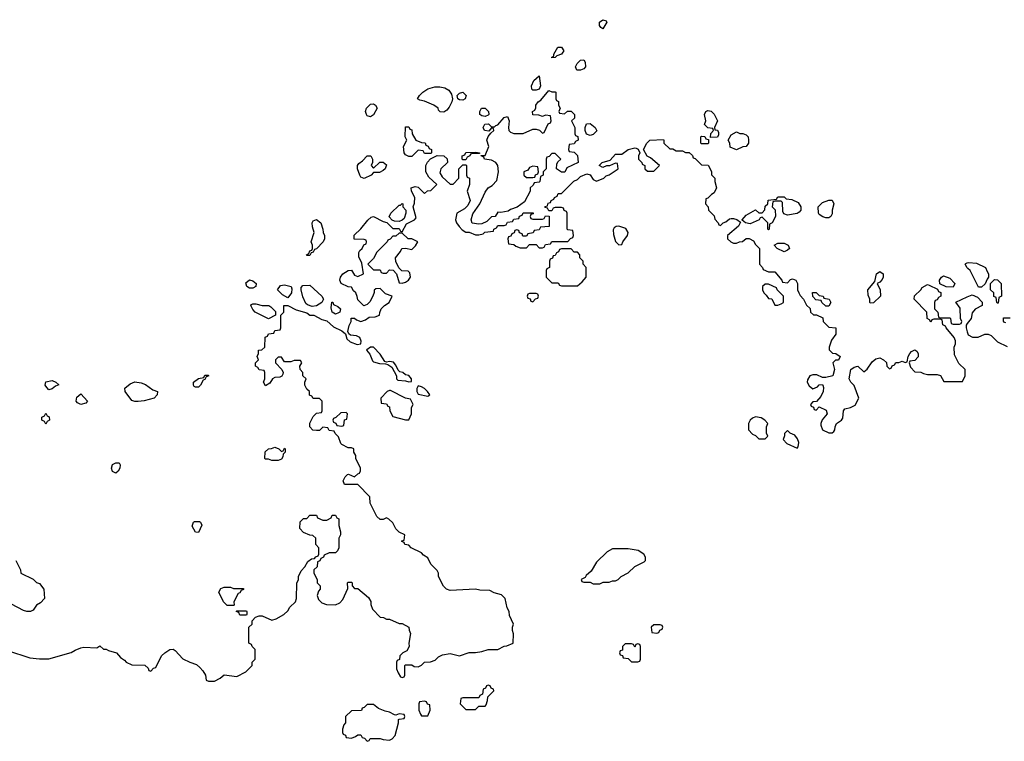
# Model space of a CAD drawing. Header units: inches. Extents: x 2386215 to 2556187, y 580866 to 760840.
# Tile 77 of 203: x 2434046 to 2440232, y 683694 to 688226. Entities that reach past the tile are written whole.
import ezdxf

# ---------------------------------------------------------------- set-up
doc = ezdxf.new("R2010")
doc.units = ezdxf.units.IN
doc.header["$MEASUREMENT"] = 0
doc.layers.add('C4638', color=7, linetype='Continuous')
doc.layers.add('C4648', color=7, linetype='Continuous')

msp = doc.modelspace()

# ---------------------------------------------------------------- linework, layer by layer
at = {"layer": 'C4638', "color": 5, "elevation": 80}
for points in [[(2437710, 688168), (2437696.4, 688176.4), (2437689, 688189), (2437689.3, 688210), (2437710, 688226), (2437730, 688218), (2437734, 688210)], [(2437390, 687986), (2437388.7, 687990), (2437402, 687998), (2437402, 688010), (2437426.8, 688053.2), (2437450, 688054), (2437464, 688030), (2437458.8, 688021.2), (2437450.3, 688009.7), (2437420.7, 687999.3), (2437410, 687989)], [(2437570, 687908.7), (2437546, 687910), (2437538, 687930), (2437548, 687950), (2437570, 687972), (2437590, 687974), (2437599.6, 687959.6), (2437602, 687930), (2437590, 687918)], [(2437290, 687782.7), (2437270, 687784), (2437264, 687790), (2437261.2, 687810), (2437276.4, 687843.6), (2437310, 687874), (2437317.3, 687810), (2437310, 687789.2)], [(2436710, 687646), (2436687.3, 687647.3), (2436678, 687658), (2436675.3, 687670), (2436648, 687690), (2436590, 687715.3), (2436560.4, 687720.4), (2436546, 687730), (2436558, 687750), (2436578, 687770), (2436610, 687791.3), (2436654.6, 687805.4), (2436685.4, 687805.4), (2436718, 687798), (2436742.8, 687782.8), (2436758, 687758), (2436766, 687730), (2436761, 687710), (2436743.5, 687676.5), (2436730, 687658)], [(2436830, 687721.2), (2436810, 687722), (2436798, 687730), (2436795.3, 687750), (2436810, 687764.7), (2436830, 687770.7), (2436850.8, 687750), (2436844.7, 687730)], [(2437390, 687774), (2437410, 687774), (2437414, 687770), (2437414, 687730), (2437418, 687718), (2437431.6, 687711.6), (2437432, 687690), (2437442, 687670), (2437434, 687650), (2437438, 687638), (2437470, 687634), (2437488.4, 687651.6), (2437510, 687652), (2437532, 687630), (2437531.6, 687608.4), (2437514, 687590), (2437534, 687550), (2437534, 687510), (2437538, 687498), (2437552.7, 687492.7), (2437554, 687470), (2437538, 687462), (2437530, 687446), (2437498, 687442), (2437494, 687410), (2437498, 687398), (2437530, 687394), (2437550, 687374), (2437554, 687330), (2437484.7, 687295.3), (2437472, 687268), (2437450, 687268), (2437418, 687290), (2437420.4, 687319.6), (2437427.3, 687332.7), (2437446, 687350), (2437410, 687386), (2437390, 687386), (2437372.7, 687367.3), (2437358, 687362), (2437354, 687350), (2437354, 687290), (2437334, 687270), (2437334, 687250), (2437318, 687242), (2437314, 687210), (2437310, 687206), (2437278, 687202), (2437272.7, 687187.3), (2437254, 687170), (2437254, 687150), (2437216.9, 687083.1), (2437171.3, 687048.7), (2437130, 687034), (2437116, 687024), (2437070, 687015.3), (2437050, 687018), (2437034, 686990), (2437010, 686988), (2436981, 686959), (2436950, 686944), (2436930, 686942), (2436888.9, 686948.9), (2436882, 686970), (2436893.6, 687006.4), (2436938, 687070), (2436970, 687142), (2436988.7, 687170), (2437014.6, 687185.4), (2437043.1, 687216.9), (2437055.3, 687270), (2437049.5, 687310), (2437037.2, 687330), (2437010, 687342.9), (2436966, 687350), (2436962, 687362), (2436946, 687370), (2436946, 687374), (2436970, 687374), (2436993.2, 687430), (2436982, 687470), (2436988.4, 687491.6), (2437006, 687514), (2437026, 687530), (2437022, 687542), (2437010, 687546), (2436994, 687526), (2436966, 687530), (2436958, 687550), (2436968, 687570), (2436992, 687572), (2437010, 687554), (2437030, 687554), (2437038, 687562), (2437050, 687564.7), (2437090, 687612), (2437110, 687618), (2437120.7, 687590), (2437116.3, 687550), (2437118.8, 687530), (2437130, 687518.8), (2437150, 687510.8), (2437210, 687512), (2437270, 687538), (2437290, 687538), (2437311.6, 687531.6), (2437330, 687514), (2437342, 687518), (2437367.3, 687572.7), (2437382, 687578), (2437386, 687590), (2437382, 687622), (2437350, 687626), (2437330, 687618), (2437307.3, 687627.3), (2437270, 687628), (2437268, 687650), (2437282, 687658), (2437288.4, 687671.6), (2437289, 687690), (2437304, 687710), (2437320.2, 687719.8), (2437370, 687782)], [(2436250, 687615.3), (2436230, 687622), (2436224, 687630), (2436219, 687650), (2436225.2, 687670), (2436250, 687696), (2436270, 687698), (2436282, 687690), (2436292, 687670), (2436270, 687628)], [(2436970, 687618), (2436950, 687622), (2436938, 687630), (2436938, 687650), (2436948, 687670), (2436970, 687671.3), (2436992, 687650), (2436994, 687630), (2436990, 687626)], [(2438386, 687486), (2438388, 687512), (2438406, 687530), (2438402, 687542), (2438370, 687546), (2438348.4, 687568.4), (2438358, 687590), (2438348.9, 687631.1), (2438358, 687650), (2438370, 687656), (2438390, 687651.3), (2438410, 687632), (2438431.1, 687591.1), (2438412, 687550), (2438414, 687534), (2438430, 687532), (2438436.9, 687516.9), (2438436.9, 687503.1), (2438430, 687488)], [(2436590, 687386), (2436582, 687402), (2436550, 687406), (2436510, 687366), (2436490, 687366), (2436470, 687378), (2436462, 687390), (2436458, 687430), (2436478, 687470), (2436468, 687490), (2436470, 687554), (2436490, 687554), (2436498, 687538), (2436510, 687534), (2436512, 687510), (2436534, 687470), (2436570, 687454), (2436592.7, 687452.7), (2436598, 687438), (2436612.7, 687432.7), (2436618, 687418), (2436634, 687410), (2436634, 687390), (2436630, 687386)], [(2437630, 687498), (2437607.3, 687507.3), (2437598, 687530), (2437598, 687550), (2437607.3, 687572.7), (2437630, 687574), (2437662, 687550), (2437671.6, 687528.4), (2437650, 687506)], [(2438330, 687446), (2438326, 687450), (2438326, 687490), (2438330, 687494), (2438351.6, 687491.6), (2438358, 687478), (2438374, 687474), (2438374, 687450), (2438370, 687446)], [(2438570, 687512), (2438590, 687512), (2438610, 687502), (2438622, 687490), (2438624.7, 687470), (2438624.7, 687450), (2438611.1, 687428.9), (2438590, 687428), (2438550, 687408), (2438510, 687426), (2438508, 687450), (2438498, 687470), (2438516.4, 687503.6), (2438550, 687522)], [(2436270, 687294), (2436308.7, 687331.3), (2436330, 687332), (2436350, 687314), (2436342, 687290), (2436330, 687278), (2436307.3, 687267.3), (2436270, 687266), (2436254, 687250), (2436210, 687228.7), (2436190, 687238), (2436184, 687250), (2436169.2, 687290), (2436169.1, 687310.9), (2436176.4, 687323.6), (2436200.4, 687339.6), (2436228.4, 687371.6), (2436252, 687370), (2436262, 687350), (2436262, 687330), (2436254, 687310)], [(2436830, 687346), (2436826, 687350), (2436826, 687370), (2436842, 687378), (2436848.4, 687391.6), (2436910, 687394), (2436934, 687390), (2436934, 687386), (2436890, 687386), (2436878, 687382), (2436874, 687370), (2436858, 687362), (2436850, 687346)], [(2437270, 687306), (2437250, 687298), (2437238, 687282), (2437214, 687270), (2437214, 687250), (2437230, 687234), (2437270, 687234), (2437282, 687238), (2437287.3, 687252.7), (2437302, 687258), (2437306, 687270), (2437302, 687302)], [(2436430, 686958), (2436400.4, 686960.4), (2436387.3, 686967.3), (2436368, 686988), (2436378, 687010), (2436430, 687062), (2436438, 687062), (2436450, 687072), (2436454, 687070), (2436454, 687050), (2436472, 687030), (2436472, 687010), (2436462, 686978), (2436450, 686966)], [(2438870, 686998), (2438847.3, 687007.3), (2438840.4, 687020.4), (2438838, 687078), (2438830, 687086), (2438790, 687086), (2438778, 687082), (2438774, 687050), (2438791.6, 687031.6), (2438794, 686990), (2438774, 686950), (2438758, 686942), (2438754, 686910), (2438750, 686906), (2438746, 686910), (2438746, 686950), (2438710, 686986), (2438698, 686982), (2438691.6, 686968.4), (2438635.3, 686944.7), (2438606, 686950), (2438586, 686966), (2438586, 686970), (2438610, 686998), (2438670, 687032), (2438690, 687014), (2438710, 687014), (2438727.3, 687032.7), (2438730, 687054), (2438746, 687070), (2438748, 687092), (2438802, 687098), (2438810, 687114), (2438850, 687114), (2438862, 687102), (2438896.9, 687096.9), (2438936.9, 687076.9), (2438954, 687050), (2438954, 687030), (2438943.6, 687016.4), (2438931.3, 687008.7)], [(2439110, 686982), (2439092, 686988), (2439070, 687002), (2439064, 687010), (2439062, 687050), (2439090, 687078), (2439130, 687092), (2439150, 687092), (2439162, 687070), (2439151.3, 687030), (2439150, 687006), (2439142, 686990), (2439130, 686982)], [(2435850, 686746), (2435848.7, 686750), (2435862, 686758), (2435870, 686774), (2435882, 686778), (2435886, 686790), (2435886, 686810), (2435878, 686830), (2435895.3, 686890), (2435884.7, 686924.7), (2435884, 686950), (2435890, 686962), (2435910, 686971.3), (2435938, 686950), (2435951.1, 686911.1), (2435952, 686890), (2435962, 686870), (2435962, 686850), (2435952, 686830), (2435910, 686786), (2435898, 686782), (2435890, 686766), (2435878, 686762), (2435870, 686746)], [(2436450, 686886), (2436430, 686886), (2436410, 686866), (2436390, 686866), (2436372.7, 686847.3), (2436358, 686842), (2436354, 686830), (2436290, 686766), (2436270, 686726), (2436234, 686690), (2436270, 686654), (2436310, 686654), (2436318, 686638), (2436330, 686634), (2436350, 686634), (2436370, 686654), (2436392, 686652), (2436414, 686630), (2436430, 686574), (2436450, 686572), (2436470, 686578), (2436488, 686590), (2436502, 686610), (2436496.4, 686636.4), (2436487.3, 686647.3), (2436448, 686648), (2436427.3, 686667.3), (2436408.4, 686708.4), (2436408, 686730), (2436438, 686770), (2436446, 686790), (2436470, 686792), (2436510, 686782), (2436533.6, 686806.4), (2436548, 686830), (2436510, 686848.7), (2436486, 686850)], [(2437810, 686929.4), (2437793.4, 686926.6), (2437780.5, 686919.5), (2437774.4, 686905.6), (2437776.8, 686876.8), (2437790, 686834), (2437810, 686812), (2437830, 686814), (2437835.3, 686830), (2437865.2, 686870), (2437869.2, 686890), (2437853.8, 686913.8)], [(2438850, 686768.7), (2438806, 686790), (2438786, 686810), (2438810, 686822), (2438850, 686822), (2438874, 686810), (2438882, 686790), (2438870, 686778)], [(2437510, 686786), (2437450, 686786), (2437438, 686782), (2437432, 686768), (2437418, 686762), (2437410, 686746), (2437398, 686742), (2437392.7, 686727.3), (2437378, 686722), (2437374, 686710), (2437374, 686670), (2437358, 686662), (2437354, 686650), (2437354, 686610), (2437390, 686574), (2437430, 686574), (2437438, 686558), (2437450, 686554), (2437550, 686554), (2437580.4, 686579.6), (2437606, 686610), (2437606, 686670), (2437586, 686690), (2437586, 686710), (2437566, 686730), (2437566, 686750), (2437550, 686766), (2437530, 686766)], [(2439390, 686446), (2439388, 686450), (2439388, 686470), (2439376.4, 686496.4), (2439375.3, 686530), (2439418, 686582), (2439429.3, 686630.7), (2439450, 686644.7), (2439471.3, 686630), (2439471.3, 686610), (2439465.4, 686594.6), (2439450, 686578), (2439434, 686570), (2439452, 686530), (2439454, 686490), (2439410, 686448)], [(2435490, 686540.9), (2435474, 686550), (2435467, 686573), (2435490, 686591.3), (2435510, 686586), (2435532, 686570), (2435530, 686549.4), (2435510, 686540.9)], [(2435730, 686479), (2435697.5, 686497.5), (2435666, 686530), (2435684, 686556), (2435710, 686561), (2435751.3, 686551.3), (2435756, 686536), (2435754.8, 686510)], [(2438750, 686566), (2438730, 686566), (2438714, 686550), (2438714, 686530), (2438722, 686510), (2438736.9, 686496.9), (2438750, 686474), (2438772, 686472), (2438790, 686434), (2438810, 686434), (2438830, 686442), (2438846, 686450), (2438846, 686490), (2438806, 686530), (2438802, 686542)], [(2439910, 686546), (2439868, 686548), (2439827.3, 686567.3), (2439826, 686590), (2439838, 686610), (2439850, 686618), (2439890, 686602), (2439922, 686570)], [(2435884.5, 686424.5), (2435854.5, 686434.5), (2435844.1, 686444.1), (2435825.6, 686485.6), (2435814, 686530), (2435815.3, 686544.7), (2435824, 686556), (2435870, 686558), (2435944.7, 686490), (2435954, 686470), (2435944.7, 686450), (2435910, 686429.2)], [(2437290, 686506), (2437250, 686506), (2437238, 686502), (2437234, 686490), (2437238, 686478), (2437252.7, 686472.7), (2437258, 686458), (2437270, 686454), (2437287.3, 686472.7), (2437302, 686478), (2437306, 686490), (2437302, 686502)], [(2439110, 686426), (2439086, 686450), (2439082, 686462), (2439047.3, 686467.3), (2439028.4, 686488.4), (2439027.3, 686512.7), (2439050, 686512), (2439070, 686494), (2439094, 686490), (2439098, 686478), (2439131.1, 686471.1), (2439142, 686450), (2439130, 686426)], [(2435610, 686348), (2435526, 686390), (2435510, 686406), (2435498, 686430), (2435503.1, 686436.9), (2435510, 686442), (2435530, 686442), (2435570, 686431.3), (2435611.1, 686431.1), (2435623.6, 686423.6), (2435652.7, 686392.7), (2435654, 686370)], [(2436030, 686377.2), (2436009.4, 686389.4), (2436003.1, 686416.9), (2436007.3, 686452.7), (2436012.7, 686452.7), (2436018, 686438), (2436045.4, 686425.4), (2436062, 686410), (2436058, 686390), (2436050, 686384)], [(2436270, 686168.7), (2436250, 686168.7), (2436226.4, 686153.6), (2436224.7, 686150), (2436245.4, 686125.4), (2436263.5, 686083.5), (2436270, 686078), (2436307.1, 686067.1), (2436345.4, 686065.4), (2436359.8, 686059.8), (2436384.7, 686044.7), (2436414, 685990), (2436414, 685970), (2436422, 685962), (2436470, 685958.8), (2436490, 685951.3), (2436507.3, 685952.7), (2436508.7, 685970), (2436491.2, 685991.2), (2436470, 685996), (2436453.2, 686010), (2436435.1, 686015.1), (2436424, 686024), (2436410, 686055.3), (2436394.2, 686074.2), (2436370, 686079), (2436350, 686075.3), (2436340.2, 686080.2), (2436310, 686125.2)], [(2434230, 685902), (2434215.5, 685915.5), (2434205.2, 685930), (2434210, 685951.3), (2434250, 685961), (2434274, 685950), (2434292.7, 685932.7), (2434270, 685924), (2434250, 685908.7)], [(2434770, 685828.7), (2434750, 685835.3), (2434708, 685890), (2434707.3, 685912.7), (2434740.4, 685939.6), (2434770, 685951.3), (2434810, 685946), (2434835.9, 685935.9), (2434882, 685902), (2434911.3, 685890), (2434910.7, 685869.3), (2434890, 685848), (2434827.3, 685832.7), (2434790, 685829)], [(2435150, 685918), (2435143.1, 685923.1), (2435138, 685930), (2435138, 685950), (2435170, 685972), (2435202, 685978), (2435210, 685994), (2435230, 685994), (2435234, 685990), (2435218, 685982), (2435210, 685966), (2435198, 685962), (2435182, 685930), (2435170, 685918)], [(2436370, 685898), (2436354, 685890), (2436314, 685850), (2436318, 685818), (2436350, 685814), (2436358, 685798), (2436370, 685794), (2436372, 685770), (2436390, 685734), (2436470, 685714), (2436490, 685714), (2436508, 685750), (2436508, 685790), (2436518, 685810), (2436502, 685842), (2436470, 685848), (2436376.4, 685896.4)], [(2436550, 685926), (2436542, 685910), (2436542, 685890), (2436550, 685874), (2436610, 685861), (2436622, 685870), (2436609, 685890), (2436588.7, 685910), (2436570, 685921.2)], [(2434430, 685808.7), (2434410, 685819), (2434401.2, 685830), (2434404.5, 685855.5), (2434430, 685876), (2434471.3, 685830), (2434462, 685818)], [(2436098, 685758), (2436063.6, 685756.4), (2436032.7, 685727.3), (2436018, 685722), (2436014, 685710), (2436018, 685698), (2436032.7, 685692.7), (2436038, 685678), (2436070, 685674), (2436082, 685678), (2436087.3, 685712.7), (2436102, 685718), (2436106, 685750)], [(2434210, 685686), (2434202, 685702), (2434186, 685710), (2434186, 685730), (2434202, 685738), (2434210, 685754), (2434218, 685738), (2434231.6, 685731.6), (2434234, 685710), (2434218, 685702)], [(2438670, 685732.7), (2438650, 685724), (2438636, 685710), (2438626, 685690), (2438624.7, 685650), (2438650, 685622), (2438670, 685614), (2438690, 685594), (2438730, 685594), (2438746, 685610), (2438738, 685630), (2438738, 685670), (2438746, 685690), (2438728, 685710), (2438704.7, 685724.7)], [(2438870, 685646), (2438852, 685628), (2438852, 685612), (2438842, 685590), (2438864.9, 685564.9), (2438930, 685534), (2438936.4, 685543.6), (2438942, 685570), (2438934, 685594), (2438917.2, 685617.2), (2438886, 685630)], [(2435690, 685514), (2435702, 685518), (2435710, 685534), (2435714, 685530), (2435714, 685510), (2435702, 685498), (2435699.6, 685480.4), (2435690, 685466), (2435670, 685458), (2435630, 685458), (2435610, 685466), (2435590, 685466), (2435586, 685470), (2435588.4, 685511.6), (2435608.4, 685531.6), (2435627.3, 685532.7), (2435650, 685542), (2435674, 685530)], [(2434650, 685379), (2434630, 685388), (2434622, 685410), (2434630, 685432), (2434650, 685442), (2434670, 685442), (2434678, 685430), (2434676, 685410), (2434664.7, 685390)], [(2435170, 685006), (2435150, 685008), (2435130, 685046), (2435138, 685070), (2435145.2, 685074.8), (2435174.8, 685074.8), (2435182, 685070), (2435191.1, 685051.1)], [(2437870, 684902), (2437770, 684902), (2437736.9, 684883.1), (2437670, 684818), (2437636.9, 684763.1), (2437605.4, 684734.6), (2437598, 684722), (2437574, 684710), (2437578, 684698), (2437590, 684694), (2437630, 684694), (2437650, 684682), (2437690, 684682), (2437712.7, 684692.7), (2437750, 684694), (2437770, 684702), (2437790, 684702), (2437806, 684710), (2437826, 684730), (2437870, 684752), (2437910, 684792), (2437970, 684822), (2437978, 684830), (2437978, 684850), (2437968, 684870), (2437932.5, 684892.5)], [(2435350, 684546), (2435326, 684570), (2435298, 684630), (2435310, 684654), (2435330, 684662), (2435370, 684662), (2435390, 684654), (2435452.7, 684652.7), (2435452.7, 684647.3), (2435438, 684642), (2435430, 684626), (2435418, 684622), (2435392, 684570), (2435394, 684550), (2435390, 684546)], [(2435430, 684486), (2435422, 684502), (2435406, 684510), (2435410, 684514), (2435470, 684514), (2435474, 684510), (2435474, 684490), (2435470, 684486)], [(2438070, 684426), (2438030, 684426), (2438014, 684410), (2438018, 684378), (2438050, 684374), (2438062, 684378), (2438067.3, 684392.7), (2438082, 684398), (2438086, 684410), (2438082, 684422)], [(2437930, 684306), (2437918, 684302), (2437910, 684286), (2437902, 684302), (2437890, 684306), (2437850, 684306), (2437834, 684290), (2437832.7, 684267.3), (2437818, 684262), (2437814, 684250), (2437818, 684238), (2437832.7, 684232.7), (2437838, 684218), (2437870, 684214), (2437890, 684194), (2437930, 684194), (2437942, 684198), (2437946, 684210), (2437946, 684290), (2437942, 684302)], [(2436990, 684046), (2436978, 684042), (2436972.7, 684027.3), (2436958, 684022), (2436954, 683990), (2436938, 683982), (2436930, 683966), (2436830, 683966), (2436818, 683962), (2436814, 683930), (2436850, 683894), (2436910, 683894), (2436930, 683914), (2436970, 683914), (2436976.4, 683923.6), (2436986, 683950), (2436987.3, 683972.7), (2437026, 684010), (2437022, 684022), (2437007.3, 684027.3), (2437002, 684042)], [(2436270, 683926), (2436230, 683926), (2436210, 683906), (2436198, 683902), (2436192.7, 683887.3), (2436130, 683886), (2436094, 683850), (2436094, 683810), (2436083.6, 683796.4), (2436074, 683770), (2436074, 683750), (2436078, 683738), (2436092.7, 683732.7), (2436098, 683718), (2436130, 683714), (2436156.4, 683723.6), (2436170, 683734), (2436190, 683734), (2436198, 683718), (2436212.7, 683712.7), (2436230, 683694), (2436242, 683698), (2436248, 683712), (2436310, 683712), (2436330, 683704.7), (2436370, 683702), (2436386, 683710), (2436406, 683730), (2436426, 683810), (2436426, 683830), (2436430, 683834), (2436462, 683838), (2436466, 683850), (2436462, 683862), (2436430, 683866), (2436410, 683858), (2436400.4, 683860.4), (2436370, 683878), (2436343.1, 683883.1), (2436300.4, 683900.4)], [(2436590, 683946), (2436558, 683942), (2436554, 683930), (2436554, 683890), (2436563.6, 683863.6), (2436570, 683854), (2436610, 683854), (2436626, 683890), (2436622, 683922), (2436607.3, 683927.3), (2436602, 683942)]]:
    msp.add_lwpolyline(points, close=True, dxfattribs=at)
for points in [[(2433970, 684264.7), (2434110, 684218), (2434170, 684211.3), (2434230, 684211.3), (2434369.1, 684250.9), (2434393.6, 684266.4), (2434430, 684281), (2434450, 684284.7), (2434530, 684282), (2434550, 684294), (2434572.7, 684272.7), (2434590, 684272), (2434603.6, 684263.6), (2434654, 684250), (2434679.6, 684219.6), (2434703.6, 684203.6), (2434714, 684190), (2434750, 684174), (2434831.6, 684171.6), (2434852.7, 684152.7), (2434858, 684138), (2434870, 684134), (2434887.3, 684152.7), (2434902, 684158), (2434938, 684230), (2434958, 684250), (2434990, 684271.3), (2435010, 684272), (2435023.6, 684263.6), (2435070, 684212), (2435114, 684190), (2435156, 684176), (2435176.9, 684156.9), (2435196.9, 684136.9), (2435214, 684110), (2435218, 684078), (2435232.7, 684072.7), (2435270, 684072), (2435306, 684090), (2435330, 684112), (2435410, 684102), (2435466, 684130), (2435506, 684170), (2435506, 684190), (2435526, 684210), (2435526, 684270), (2435506, 684290), (2435502, 684302), (2435486, 684310), (2435486, 684410), (2435506, 684430), (2435506, 684450), (2435527.3, 684472.7), (2435550, 684482), (2435570, 684482), (2435630, 684454), (2435656.4, 684463.6), (2435706, 684490), (2435730, 684514), (2435743.1, 684536.9), (2435778, 684570), (2435786, 684590), (2435787.3, 684687.3), (2435798, 684710), (2435798, 684730), (2435814.6, 684765.4), (2435838, 684790), (2435856.4, 684823.6), (2435880.4, 684839.6), (2435898, 684842), (2435907.3, 684852.7), (2435922, 684858), (2435926, 684870), (2435926, 684910), (2435906, 684930), (2435906, 684970), (2435887.3, 684987.3), (2435868.4, 684988.4), (2435830, 685006), (2435806, 685030), (2435807.3, 685072.7), (2435830, 685094), (2435850, 685094), (2435870, 685114), (2435910, 685114), (2435918, 685098), (2435950, 685082), (2435976.4, 685083.6), (2436002, 685098), (2436010, 685114), (2436030, 685114), (2436038, 685098), (2436051.6, 685091.6), (2436052, 685050), (2436062, 685010), (2436062, 684990), (2436052, 684970), (2436052, 684910), (2436042, 684890), (2436030, 684878), (2435990, 684878), (2435958, 684862), (2435954, 684850), (2435938, 684842), (2435932, 684828), (2435918, 684822), (2435914, 684790), (2435894, 684770), (2435894, 684750), (2435914, 684710), (2435914, 684690), (2435934, 684670), (2435934, 684650), (2435923.6, 684636.4), (2435914, 684610), (2435923.6, 684583.6), (2435943.6, 684563.6), (2435972.7, 684552.7), (2436030, 684552), (2436056.4, 684563.6), (2436076.4, 684583.6), (2436107.3, 684652.7), (2436106, 684690), (2436110, 684694), (2436130, 684694), (2436134, 684690), (2436134, 684670), (2436150, 684654), (2436170, 684654), (2436236.9, 684596.9), (2436251.6, 684571.6), (2436252.7, 684552.7), (2436263.6, 684523.6), (2436310, 684474), (2436331.6, 684471.6), (2436350, 684462), (2436370, 684462), (2436430, 684434), (2436450, 684434), (2436491.1, 684411.1), (2436492.7, 684392.7), (2436502, 684370), (2436492, 684310), (2436494, 684290), (2436478, 684262), (2436454, 684250), (2436434, 684230), (2436432.7, 684207.3), (2436418, 684202), (2436414, 684190), (2436414, 684150), (2436423.6, 684123.6), (2436438, 684098), (2436450, 684094), (2436462, 684098), (2436466, 684110), (2436466, 684170), (2436470, 684174), (2436510, 684174), (2436523.6, 684163.6), (2436550, 684162), (2436570, 684172), (2436590, 684192), (2436627.3, 684192.7), (2436656.4, 684203.6), (2436676.4, 684223.6), (2436703.1, 684236.9), (2436750, 684244.7), (2436810, 684231.3), (2436870, 684251), (2436910, 684251), (2436950, 684258), (2436990, 684271.3), (2437050, 684271.3), (2437090, 684292), (2437107.3, 684292.7), (2437146, 684310), (2437148.4, 684368.4), (2437142, 684390), (2437142, 684410), (2437148, 684430), (2437123.1, 684483.1), (2437122, 684510), (2437108, 684532), (2437095.3, 684590), (2437073.2, 684613.2), (2437026.3, 684626.3), (2437000.4, 684640.4), (2436936.9, 684643.1), (2436909.1, 684649.1), (2436750, 684642), (2436728, 684650), (2436709.1, 684669.1), (2436678, 684730), (2436678, 684750), (2436670, 684766), (2436630, 684806), (2436610, 684846), (2436583.1, 684863.1), (2436570, 684878), (2436506, 684910), (2436490, 684926), (2436466, 684930), (2436462, 684942), (2436448, 684948), (2436447.3, 684952.7), (2436462, 684958), (2436466, 684990), (2436430, 685008), (2436408.9, 685028.9), (2436390, 685066), (2436366, 685090), (2436350, 685098), (2436330, 685086), (2436310, 685086), (2436290, 685106), (2436248, 685190), (2436246, 685230), (2436170, 685306), (2436086, 685306), (2436078, 685330), (2436090, 685354), (2436106, 685370), (2436111.6, 685371.6), (2436150, 685354), (2436170, 685374), (2436182, 685378), (2436187.3, 685392.7), (2436188, 685410), (2436158, 685470), (2436158, 685490), (2436146, 685510), (2436146, 685530), (2436130, 685538), (2436110, 685538), (2436070, 685558), (2436064, 685564), (2436050, 685606), (2436027.3, 685627.3), (2436022, 685642), (2435990, 685646), (2435982, 685662), (2435950, 685666), (2435930, 685646), (2435910, 685646), (2435888.4, 685648.4), (2435868.4, 685668.4), (2435868.4, 685691.6), (2435890, 685734), (2435910, 685754), (2435942, 685758), (2435946, 685770), (2435946, 685830), (2435930, 685846), (2435890, 685846), (2435882, 685862), (2435867.3, 685867.3), (2435866, 685890), (2435850, 685906), (2435838, 685930), (2435838, 685950), (2435846, 685970), (2435826, 685990), (2435826, 686010), (2435808.4, 686028.4), (2435806, 686050), (2435818, 686070), (2435810, 686086), (2435770, 686086), (2435750, 686078), (2435710, 686078), (2435690, 686106), (2435670, 686106), (2435654, 686090), (2435654, 686070), (2435694, 686030), (2435702, 686010), (2435699.6, 686000.4), (2435692.7, 685987.3), (2435679.6, 685980.4), (2435650, 685978), (2435634, 685970), (2435616.9, 685943.1), (2435590, 685926), (2435578, 685950), (2435586, 685970), (2435586, 686010), (2435582, 686022), (2435550, 686026), (2435542, 686042), (2435528, 686050), (2435528, 686070), (2435546, 686090), (2435538, 686110), (2435546, 686130), (2435546, 686150), (2435567.3, 686152.7), (2435586, 686170), (2435587.3, 686232.7), (2435602, 686238), (2435610, 686254), (2435642, 686258), (2435650, 686274), (2435682, 686278), (2435686, 686290), (2435686, 686370), (2435706, 686390), (2435706, 686430), (2435710, 686432), (2435730, 686432), (2435783.6, 686403.6), (2435850, 686384.7), (2435870, 686371), (2435894, 686370), (2435944, 686344), (2435975.5, 686335.5), (2436018, 686298), (2436070.9, 686270.9), (2436092.7, 686252.7), (2436102, 686222), (2436122, 686202), (2436166.4, 686186.4), (2436188.7, 686191.3), (2436192.3, 686207.7), (2436184, 686230), (2436161.5, 686241.5), (2436124.7, 686244.7), (2436113.6, 686253.6), (2436107.3, 686267.3), (2436115.1, 686304.9), (2436128, 686330), (2436128.4, 686351.6), (2436150, 686352), (2436162, 686342), (2436190, 686331.3), (2436218, 686342), (2436241.2, 686358.8), (2436280.4, 686359.6), (2436306, 686370), (2436308, 686388), (2436318, 686410), (2436338, 686430), (2436368, 686450), (2436386, 686490), (2436344.7, 686504.7), (2436310, 686538), (2436283.6, 686536.4), (2436272.7, 686527.3), (2436272.7, 686512.7), (2436264.7, 686490), (2436245.4, 686454.6), (2436230, 686438), (2436208.4, 686428.4), (2436170, 686466), (2436167.3, 686487.3), (2436158, 686510), (2436143.1, 686523.1), (2436130, 686546), (2436110, 686548), (2436066, 686570), (2436058, 686590), (2436062, 686610), (2436075.3, 686630), (2436110, 686651.3), (2436130, 686652), (2436150, 686622), (2436170, 686614), (2436206, 686630), (2436196.4, 686696.4), (2436176.4, 686736.4), (2436176.4, 686763.6), (2436183.1, 686776.9), (2436198, 686790), (2436207.3, 686812.7), (2436222, 686818), (2436226, 686830), (2436222, 686842), (2436210, 686846), (2436147.3, 686847.3), (2436148, 686872), (2436190, 686912), (2436233.6, 686966.4), (2436254.6, 686985.4), (2436269.1, 686990.9), (2436330, 686958), (2436352.7, 686952.7), (2436390, 686914), (2436430, 686914), (2436438, 686898), (2436450, 686894), (2436476.4, 686943.6), (2436526, 686970), (2436538, 686982), (2436518, 687050), (2436527.3, 687072.7), (2436528, 687110), (2436508, 687150), (2436506, 687170), (2436530, 687178), (2436550, 687174), (2436590, 687134), (2436608.4, 687151.6), (2436630, 687154), (2436666, 687190), (2436616.4, 687236.4), (2436598, 687270), (2436598, 687310), (2436608, 687332), (2436627.3, 687352.7), (2436670, 687374), (2436711.6, 687371.6), (2436732.7, 687352.7), (2436734, 687330), (2436692, 687290), (2436684.7, 687264.7), (2436699.6, 687239.6), (2436750, 687194), (2436770, 687194), (2436806, 687230), (2436806, 687290), (2436830, 687314), (2436850, 687314), (2436854, 687310), (2436854, 687250), (2436858, 687238), (2436872, 687230), (2436871.3, 687190), (2436858, 687150), (2436876, 687090), (2436860.7, 687059.3), (2436841.4, 687038.6), (2436792, 687010), (2436784.7, 686970), (2436791.3, 686950), (2436807.1, 686927.1), (2436826.8, 686906.8), (2436850, 686892), (2436870, 686892), (2436910, 686874), (2436930, 686874), (2436958, 686882), (2436968.4, 686891.6), (2437022, 686898), (2437026, 686910), (2437042, 686918), (2437050, 686934), (2437090, 686934), (2437102, 686938), (2437110, 686954), (2437142, 686958), (2437150, 686974), (2437182, 686978), (2437187.3, 686992.7), (2437202, 686998), (2437210, 687014), (2437272.7, 687012.7), (2437272.7, 687007.3), (2437258, 687002), (2437254, 686990), (2437258, 686978), (2437270, 686974), (2437330, 686974), (2437342, 686978), (2437350, 686994), (2437372.7, 686992.7), (2437372.7, 686927.3), (2437318, 686922), (2437310, 686906), (2437278, 686902), (2437272.7, 686887.3), (2437238, 686882), (2437230, 686866), (2437207.3, 686867.3), (2437202, 686882), (2437187.3, 686887.3), (2437182, 686902), (2437170, 686906), (2437158, 686902), (2437152.7, 686887.3), (2437138, 686882), (2437132.7, 686867.3), (2437118, 686862), (2437114, 686850), (2437118, 686818), (2437150, 686814), (2437163.6, 686803.6), (2437190, 686794), (2437230, 686794), (2437250, 686814), (2437290, 686814), (2437310, 686794), (2437330, 686794), (2437342, 686798), (2437350, 686814), (2437382, 686818), (2437390, 686834), (2437490, 686834), (2437507.3, 686852.7), (2437522, 686858), (2437526, 686870), (2437522, 686902), (2437490, 686906), (2437486, 686910), (2437486, 687010), (2437482, 687022), (2437467.3, 687027.3), (2437462, 687042), (2437450, 687046), (2437410, 687046), (2437398, 687042), (2437390, 687026), (2437370, 687026), (2437362, 687042), (2437347.3, 687047.3), (2437347.3, 687052.7), (2437362, 687058), (2437367.3, 687072.7), (2437382, 687078), (2437386, 687090), (2437402, 687098), (2437406, 687110), (2437422, 687118), (2437430, 687134), (2437450, 687134), (2437527.3, 687212.7), (2437550, 687222), (2437570, 687242), (2437610, 687258), (2437630.8, 687250.8), (2437650, 687222), (2437670, 687211), (2437715.3, 687230), (2437730, 687244.7), (2437750, 687252), (2437806, 687290), (2437802, 687322), (2437790, 687326), (2437751.6, 687308.4), (2437732.7, 687307.3), (2437710, 687298), (2437686, 687310), (2437706, 687330), (2437755.3, 687344.7), (2437790, 687382), (2437830, 687382), (2437870, 687411.3), (2437910, 687422), (2437919.6, 687419.6), (2437932.7, 687412.7), (2437942, 687390), (2437934, 687370), (2437934, 687350), (2437954, 687330), (2437958, 687318), (2437974, 687310), (2437974, 687290), (2437990, 687274), (2438030, 687274), (2438066, 687310), (2438010, 687358), (2437988, 687368), (2437966, 687410), (2437986, 687450), (2438006, 687470), (2438090, 687474), (2438094, 687470), (2438094, 687450), (2438130, 687414), (2438150, 687414), (2438170, 687402), (2438210, 687402), (2438230, 687392), (2438252, 687392), (2438272.7, 687372.7), (2438278, 687358), (2438290, 687354), (2438330, 687314), (2438372.7, 687312.7), (2438391.6, 687271.6), (2438392.7, 687252.7), (2438414, 687230), (2438414, 687210), (2438424.7, 687170), (2438410, 687138), (2438391.6, 687128.4), (2438370, 687106), (2438358, 687102), (2438354, 687070), (2438371.6, 687051.6), (2438374, 687030), (2438410, 686994), (2438412.7, 686972.7), (2438434, 686950), (2438438, 686938), (2438450, 686934), (2438466, 686950), (2438483.1, 686956.9), (2438505.6, 686974.4), (2438516.9, 686976.9), (2438530, 686978), (2438551.1, 686971.1), (2438574, 686954), (2438562, 686930), (2438494, 686870), (2438494, 686850), (2438514, 686830), (2438530, 686822), (2438550, 686822), (2438568.4, 686831.6), (2438587.3, 686832.7), (2438610, 686852), (2438630, 686852), (2438656.9, 686836.9), (2438670, 686814), (2438694, 686790), (2438694, 686690), (2438714, 686670), (2438718, 686658), (2438750, 686642), (2438790, 686642), (2438834, 686590), (2438838, 686578), (2438870, 686574), (2438890, 686594), (2438902, 686598), (2438922, 686590), (2438932, 686570), (2438934, 686530), (2438942, 686510), (2438950, 686494), (2438971.6, 686471.6), (2438990, 686434), (2439012.7, 686412.7), (2439014, 686390), (2439032.7, 686372.7), (2439051.6, 686371.6), (2439092.7, 686352.7), (2439094, 686330), (2439130, 686294), (2439174, 686290), (2439174, 686250), (2439146, 686214), (2439131.3, 686170), (2439132, 686152), (2439152, 686132), (2439174, 686130), (2439202, 686110), (2439190, 686088), (2439172.7, 686087.3), (2439154, 686070), (2439164.7, 686030), (2439154, 685990), (2439110, 685978), (2439090, 685978), (2439054.6, 685994.6), (2439030, 685995.3), (2439010, 685988.7), (2438994.8, 685965.2), (2438994, 685950), (2439006.6, 685926.6), (2439030, 685906.8), (2439059.3, 685920.7), (2439070, 685932), (2439090, 685934), (2439092, 685930), (2439096, 685916), (2439094.8, 685890), (2439079.8, 685860.2), (2439052.7, 685827.3), (2439030, 685826), (2439014, 685810), (2439018, 685798), (2439032.7, 685792.7), (2439038, 685778), (2439050, 685774), (2439070, 685794), (2439113.7, 685773.7), (2439118.8, 685750), (2439087.3, 685712.7), (2439078.8, 685690), (2439079.8, 685679.8), (2439090.9, 685650.9), (2439130, 685631.3), (2439150, 685632), (2439160.4, 685639.6), (2439168, 685650), (2439168.7, 685670), (2439178, 685690), (2439209.1, 685710.9), (2439217.2, 685722.8), (2439222, 685770), (2439230, 685782), (2439266, 685790), (2439294.6, 685805.4), (2439318, 685850), (2439288.9, 685928.9), (2439268, 685950), (2439258, 685970), (2439268.7, 686030), (2439290, 686044.7), (2439311, 686051), (2439350, 686014), (2439370, 686032), (2439402, 686078), (2439424.7, 686095.3), (2439450, 686102), (2439474, 686090), (2439492.7, 686072.7), (2439494, 686050), (2439510, 686034), (2439522, 686038), (2439527.3, 686052.7), (2439542, 686058), (2439550, 686074), (2439570, 686074), (2439590, 686082), (2439610, 686074), (2439622, 686078), (2439628.4, 686111.6), (2439638, 686130), (2439650, 686142), (2439670, 686152), (2439683.6, 686143.6), (2439692, 686130), (2439691.6, 686108.4), (2439670, 686086), (2439638, 686082), (2439634, 686070), (2439643.6, 686043.6), (2439670, 686014), (2439707.3, 686012.7), (2439723.6, 686003.6), (2439750, 685998), (2439810, 685998), (2439831, 685991), (2439852.7, 685952.7), (2439970, 685954), (2439986, 685990), (2439986, 686030), (2439947.3, 686067.3), (2439920.4, 686120.4), (2439918, 686170), (2439926, 686190), (2439926, 686210), (2439918, 686230), (2439866, 686290), (2439862, 686302), (2439846, 686310), (2439842, 686342), (2439830, 686346), (2439790, 686346), (2439778, 686342), (2439770, 686326), (2439762, 686342), (2439748.4, 686348.4), (2439746, 686390), (2439666, 686470), (2439667.3, 686492.7), (2439708, 686530), (2439716.4, 686543.6), (2439750, 686562), (2439759.6, 686559.6), (2439812.7, 686532.7), (2439818, 686518), (2439832.7, 686512.7), (2439834, 686490), (2439818, 686482), (2439810, 686466), (2439798, 686462), (2439794, 686450), (2439794, 686410), (2439814, 686390), (2439818, 686358), (2439830, 686354), (2439890, 686354), (2439894, 686350), (2439898, 686318), (2439910, 686314), (2439950, 686314), (2439962, 686318), (2439966, 686330), (2439958, 686350), (2439954.6, 686414.6), (2439927.3, 686452.7), (2440000, 686484.8)], [(2440000, 686668.1), (2439986, 686690), (2439990, 686694), (2440000, 686698)], [(2440000, 686317.1), (2439992.7, 686307.3), (2439992, 686290), (2440000, 686264.9)], [(2434022, 684830), (2434052, 684770), (2434054, 684750), (2434130, 684712), (2434151.1, 684691.1), (2434170, 684684.7), (2434198, 684650), (2434202, 684590), (2434176.9, 684563.1), (2434151.6, 684548.4), (2434130, 684518), (2434114, 684510), (2434090, 684508.7), (2434070, 684515.3), (2433994.6, 684554.6)]]:
    msp.add_lwpolyline(points, dxfattribs=at)
at = {"layer": 'C4648', "color": 5, "elevation": 80}
for points in [[(2440000, 686698), (2440010, 686702), (2440056.9, 686696.9), (2440114, 686670), (2440123.6, 686643.6), (2440134, 686630), (2440134, 686610), (2440123.6, 686596.4), (2440112.7, 686567.3), (2440090, 686546), (2440070, 686546), (2440018, 686650), (2440003.1, 686663.1), (2440000, 686668.1)], [(2440000, 686484.8), (2440030, 686498), (2440063.6, 686483.6), (2440092.7, 686452.7), (2440094, 686430), (2440050, 686408), (2440030, 686386), (2440024.7, 686350), (2440000, 686317.1)], [(2440242, 686322), (2440230, 686326), (2440227.3, 686332.7), (2440227.3, 686352.7), (2440270, 686354)], [(2440000, 686264.9), (2440006, 686246), (2440031.6, 686231.6), (2440068.4, 686231.6), (2440110, 686252), (2440130, 686252), (2440150, 686242), (2440190, 686202), (2440250, 686174)]]:
    msp.add_lwpolyline(points, dxfattribs=at)
msp.add_lwpolyline([(2440190, 686446), (2440186, 686450), (2440182, 686482), (2440167.3, 686487.3), (2440166, 686510), (2440146, 686530), (2440146, 686570), (2440170, 686594), (2440190, 686592), (2440212, 686570), (2440214, 686490), (2440198, 686482), (2440194, 686446)], close=True, dxfattribs=at)

doc.saveas('drawing.dxf')
